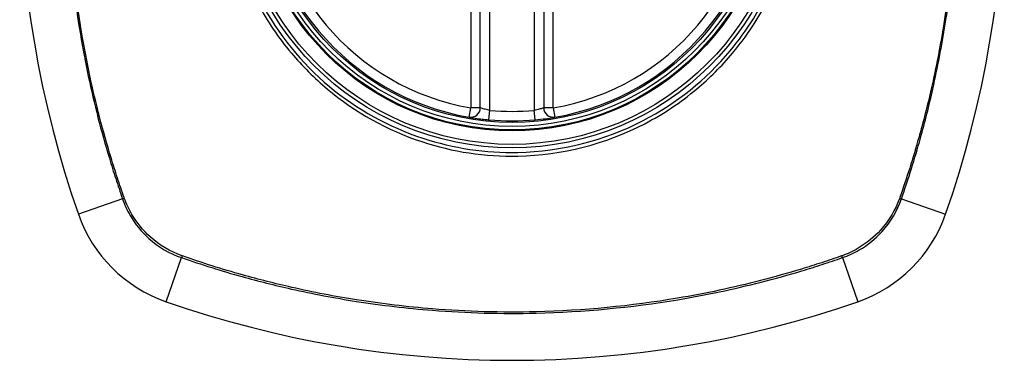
# Model space of a CAD drawing. Header units: inches. Extents: x 59.1 to 143, y 38.3 to 68.2.
# Tile 33 of 36: x 138.091 to 139.312, y 66.215 to 66.638. Entities that reach past the tile are written whole.
import ezdxf

# ---------------------------------------------------------------- set-up
doc = ezdxf.new("R2010")
doc.units = ezdxf.units.IN
doc.header["$MEASUREMENT"] = 0
doc.layers.add('Visible Edges(ANSI)', color=7, linetype='Continuous', lineweight=25)
doc.layers.add('Visible Tangent Edges(ANSI)', color=7, linetype='Continuous', lineweight=25)

msp = doc.modelspace()

# ---------------------------------------------------------------- linework, layer by layer
at = {"layer": 'Visible Edges(ANSI)'}
for p, q in [((138.662, 66.5288), (138.662, 67.1224)), ((138.7407, 67.1224), (138.7407, 66.5288))]:
    msp.add_line(p, q, dxfattribs=at)
for radius in [0.3199, 0.315]:
    msp.add_circle((138.7014, 66.8256), radius, dxfattribs=at)
for centre, radius, start, end in [((139.3903, 66.8256), 1.2992, 160.7337, 199.2663), ((138.0124, 66.8256), 1.2992, 340.7337, 19.2663), ((138.7014, 66.8256), 0.313, 99.784, 260.216), ((138.7014, 66.8256), 0.313, 279.784, 80.216), ((138.6502, 66.5288), 0.0118, 260.216, 0), ((138.7525, 66.5288), 0.0118, 180, 279.784), ((138.7014, 66.8256), 0.313, 264.7499, 275.2501), ((138.3311, 66.4554), 0.1772, 199.2663, 250.7337), ((139.0716, 66.4554), 0.1772, 289.2663, 340.7337), ((138.7014, 67.5146), 1.2992, 250.7337, 289.2663)]:
    msp.add_arc(centre, radius, start, end, dxfattribs=at)
for points, knots in [([(138.6482, 66.5171), (138.6482, 66.5171), (138.6495, 66.5169), (138.6541, 66.5162), (138.6572, 66.5157), (138.663, 66.5149), (138.6654, 66.5147), (138.6695, 66.5142), (138.6711, 66.5141), (138.6727, 66.5139)], [0, 0, 0, 0, 0.03342093, 0.03342093, 0.06354683, 0.06354683, 0.08237552, 0.08237552, 0.09414345, 0.09414345, 0.09414345, 0.09414345]), ([(138.73, 66.5139), (138.7345, 66.5143), (138.7391, 66.5148), (138.7465, 66.5158), (138.7494, 66.5163), (138.7527, 66.5168), (138.7536, 66.517), (138.7544, 66.5171), (138.7546, 66.5171), (138.7546, 66.5171)], [0, 0, 0, 0, 0.03342328, 0.03342328, 0.06355131, 0.06355131, 0.08238132, 0.08238132, 0.09415008, 0.09415008, 0.09415008, 0.09415008])]:
    msp.add_open_spline(points, degree=3, knots=knots, dxfattribs=at)
at = {"layer": 'Visible Tangent Edges(ANSI)'}
for p, q in [((138.6502, 67.1224), (138.6502, 66.5288)), ((138.6738, 66.5257), (138.6738, 67.1255)), ((138.7289, 67.1255), (138.7289, 66.5257)), ((138.7525, 66.5288), (138.7525, 67.1224)), ((138.6482, 66.5171), (138.6502, 66.5288)), ((138.662, 66.5288), (138.6502, 66.5288)), ((138.7525, 66.5288), (138.7407, 66.5288)), ((138.7525, 66.5288), (138.7546, 66.5171)), ((138.6727, 66.5139), (138.6738, 66.5257)), ((138.73, 66.5139), (138.7289, 66.5257)), ((138.2186, 66.416), (138.1639, 66.3969)), ((139.1842, 66.416), (139.2388, 66.3969)), ((138.2727, 66.2881), (138.2918, 66.3428)), ((139.111, 66.3428), (139.1301, 66.2881))]:
    msp.add_line(p, q, dxfattribs=at)
for radius in [0.3464, 0.3422, 0.3254, 0.3242]:
    msp.add_circle((138.7014, 66.8256), radius, dxfattribs=at)
for start, end in [(99.784, 260.216), (279.784, 80.216), (264.7499, 275.2501)]:
    msp.add_arc((138.7014, 66.8256), 0.3012, start, end, dxfattribs=at)
for centre, major_axis, start_param, end_param in [((138.2232, 66.4176), (-0.00931, -0.00321), 1.046967, 1.310674), ((139.1795, 66.4176), (-0.00931, 0.00321), 1.830918, 2.094625), ((138.2934, 66.3474), (0.00321, 0.00931), 1.830918, 2.094625), ((139.1093, 66.3474), (-0.00321, 0.00931), 4.18856, 4.452267)]:
    msp.add_ellipse(centre, major_axis=major_axis, ratio=0.002592, start_param=start_param, end_param=end_param, dxfattribs=at)
for points, knots in [([(138.2186, 67.2352), (138.2143, 67.2228), (138.2101, 67.2104), (138.2023, 67.1854), (138.1986, 67.1728), (138.1895, 67.14), (138.1843, 67.1196), (138.1737, 67.0724), (138.1686, 67.0455), (138.1595, 66.9872), (138.1558, 66.9558), (138.1499, 66.8814), (138.1487, 66.8386), (138.1511, 66.7369), (138.1567, 66.678), (138.1722, 66.5854), (138.1795, 66.5509), (138.1925, 66.4999), (138.1972, 66.4829), (138.2048, 66.4577), (138.2074, 66.4493), (138.2129, 66.4326), (138.2157, 66.4243), (138.2186, 66.416)], [0, 0, 0, 0, 0.099284, 0.099284, 0.198296, 0.198296, 0.356933, 0.356933, 0.563161, 0.563161, 0.801732, 0.801732, 1.126637, 1.126637, 1.572986, 1.572986, 1.839557, 1.839557, 1.972882, 1.972882, 2.039554, 2.039554, 2.106203, 2.106203, 2.106203, 2.106203]), ([(138.2206, 66.4173), (138.2177, 66.4255), (138.215, 66.4335), (138.2096, 66.45), (138.207, 66.4584), (138.1993, 66.4835), (138.1946, 66.5004), (138.1814, 66.5514), (138.1741, 66.5857), (138.1585, 66.6782), (138.1528, 66.737), (138.1503, 66.8385), (138.1515, 66.8813), (138.1575, 66.9556), (138.1612, 66.987), (138.1705, 67.0452), (138.1756, 67.072), (138.1863, 67.1191), (138.1915, 67.1395), (138.2007, 67.1722), (138.2045, 67.1847), (138.2123, 67.2095), (138.2163, 67.2215), (138.2206, 67.2339)], [-2.104956, -2.104956, -2.104956, -2.104956, -2.039554, -2.039554, -1.972882, -1.972882, -1.839557, -1.839557, -1.572986, -1.572986, -1.126637, -1.126637, -0.801732, -0.801732, -0.563161, -0.563161, -0.356933, -0.356933, -0.198296, -0.198296, -0.099284, -0.099284, -0.001246, -0.001246, -0.001246, -0.001246]), ([(139.1821, 67.2339), (139.185, 67.2257), (139.1877, 67.2177), (139.1931, 67.2012), (139.1957, 67.1928), (139.2034, 67.1676), (139.2082, 67.1507), (139.2213, 67.0998), (139.2286, 67.0655), (139.2443, 66.973), (139.2499, 66.9142), (139.2524, 66.8126), (139.2512, 66.7698), (139.2452, 66.6956), (139.2415, 66.6642), (139.2323, 66.606), (139.2271, 66.5791), (139.2164, 66.532), (139.2112, 66.5117), (139.202, 66.479), (139.1983, 66.4664), (139.1904, 66.4417), (139.1864, 66.4296), (139.1821, 66.4173)], [-2.104956, -2.104956, -2.104956, -2.104956, -2.039554, -2.039554, -1.972882, -1.972882, -1.839557, -1.839557, -1.572986, -1.572986, -1.126637, -1.126637, -0.801732, -0.801732, -0.563161, -0.563161, -0.356933, -0.356933, -0.198296, -0.198296, -0.099284, -0.099284, -0.001246, -0.001246, -0.001246, -0.001246]), ([(139.1842, 66.416), (139.1884, 66.4284), (139.1926, 66.4408), (139.2004, 66.4658), (139.2041, 66.4783), (139.2133, 66.5112), (139.2184, 66.5316), (139.229, 66.5788), (139.2341, 66.6056), (139.2433, 66.6639), (139.247, 66.6954), (139.2528, 66.7698), (139.254, 66.8126), (139.2516, 66.9143), (139.246, 66.9732), (139.2305, 67.0658), (139.2233, 67.1003), (139.2102, 67.1513), (139.2055, 67.1682), (139.1979, 67.1935), (139.1953, 67.2018), (139.1899, 67.2186), (139.187, 67.2269), (139.1842, 67.2352)], [0, 0, 0, 0, 0.099284, 0.099284, 0.198296, 0.198296, 0.356933, 0.356933, 0.563161, 0.563161, 0.801732, 0.801732, 1.126637, 1.126637, 1.572986, 1.572986, 1.839557, 1.839557, 1.972882, 1.972882, 2.039554, 2.039554, 2.106203, 2.106203, 2.106203, 2.106203]), ([(138.7014, 67.1778), (138.7242, 67.1778), (138.7472, 67.1756), (138.7987, 67.1654), (138.8268, 67.1561), (138.8798, 67.1309), (138.905, 67.1147), (138.9276, 67.0959), (138.9618, 67.0674), (138.99, 67.0326), (139.0308, 66.957), (139.044, 66.9173), (139.0552, 66.8403), (139.0547, 66.803), (139.0412, 66.7222), (139.0245, 66.678), (138.9919, 66.6254), (138.9822, 66.612), (138.9717, 66.5994), (138.9419, 66.5637), (138.9052, 66.5343), (138.8161, 66.4882), (138.7627, 66.4746), (138.6687, 66.4726), (138.6289, 66.4786), (138.5487, 66.5049), (138.5091, 66.5269), (138.4751, 66.5553), (138.4403, 66.5844), (138.4114, 66.6201), (138.3653, 66.7073), (138.3513, 66.7596), (138.3478, 66.8566), (138.3544, 66.9004), (138.3828, 66.982), (138.404, 67.0194), (138.4311, 67.0518), (138.4607, 67.0873), (138.4973, 67.1166), (138.5566, 67.1475), (138.5757, 67.1554), (138.6294, 67.1723), (138.6656, 67.1778), (138.7014, 67.1778)], [-3.141593, -3.141593, -3.141593, -3.141593, -2.946594, -2.946594, -2.696251, -2.696251, -2.445914, -2.445914, -2.445914, -2.067507, -2.067507, -1.716551, -1.716551, -1.405531, -1.405531, -1.016056, -1.016056, -0.875434, -0.875434, -0.875434, -0.479101, -0.479101, -0.021702, -0.021702, 0.31764, 0.31764, 0.695378, 0.695378, 0.695378, 1.082671, 1.082671, 1.532987, 1.532987, 1.905714, 1.905714, 2.266012, 2.266012, 2.266012, 2.660331, 2.660331, 2.835226, 2.835226, 3.141593, 3.141593, 3.141593, 3.141593]), ([(138.4279, 67.0545), (138.4005, 67.0217), (138.3789, 66.984), (138.3499, 66.9014), (138.3432, 66.857), (138.3468, 66.7587), (138.3611, 66.7058), (138.398, 66.6364), (138.412, 66.6157), (138.4279, 66.5967)], [-2.266012, -2.266012, -2.266012, -2.266012, -1.905714, -1.905714, -1.532987, -1.532987, -1.082671, -1.082671, -0.873089, -0.873089, -0.873089, -0.873089]), ([(138.9748, 66.5967), (138.9855, 66.6095), (138.9954, 66.623), (139.0286, 66.6762), (139.0455, 66.7209), (139.0593, 66.8027), (139.0598, 66.8405), (139.0484, 66.9185), (139.035, 66.9587), (139.0036, 67.0165), (138.9901, 67.0363), (138.9748, 67.0545)], [0.875434, 0.875434, 0.875434, 0.875434, 1.016056, 1.016056, 1.405531, 1.405531, 1.716551, 1.716551, 2.067507, 2.067507, 2.26835, 2.26835, 2.26835, 2.26835]), ([(138.4725, 66.5521), (138.5068, 66.5234), (138.5468, 66.501), (138.6279, 66.4741), (138.6683, 66.468), (138.7635, 66.47), (138.8175, 66.4839), (138.8889, 66.5211), (138.9105, 66.5355), (138.9302, 66.5521)], [-0.695378, -0.695378, -0.695378, -0.695378, -0.31764, -0.31764, 0.021702, 0.021702, 0.479101, 0.479101, 0.69757, 0.69757, 0.69757, 0.69757]), ([(138.6738, 66.5257), (138.673, 66.5258), (138.6723, 66.526), (138.6703, 66.5264), (138.6691, 66.5267), (138.6663, 66.5274), (138.6648, 66.5279), (138.6626, 66.5286), (138.662, 66.5288), (138.662, 66.5288)], [-0.09414345, -0.09414345, -0.09414345, -0.09414345, -0.08237552, -0.08237552, -0.06354683, -0.06354683, -0.03342093, -0.03342093, 0, 0, 0, 0]), ([(138.7407, 66.5288), (138.7407, 66.5288), (138.7407, 66.5288), (138.7403, 66.5286), (138.7398, 66.5285), (138.7382, 66.528), (138.7368, 66.5275), (138.7333, 66.5266), (138.7311, 66.5261), (138.7289, 66.5257)], [-0.09415008, -0.09415008, -0.09415008, -0.09415008, -0.08238132, -0.08238132, -0.06355131, -0.06355131, -0.03342328, -0.03342328, 0, 0, 0, 0]), ([(138.2186, 66.416), (138.221, 66.4088), (138.2242, 66.4018), (138.2342, 66.3846), (138.242, 66.375), (138.2629, 66.3561), (138.2768, 66.3479), (138.2918, 66.3428)], [0, 0, 0, 0, 0.0558923, 0.0558923, 0.1453199, 0.1453199, 0.261048, 0.261048, 0.261048, 0.261048]), ([(138.2926, 66.345), (138.2779, 66.3502), (138.2644, 66.3583), (138.244, 66.3767), (138.2364, 66.3861), (138.2265, 66.4029), (138.2233, 66.4097), (138.2208, 66.4168)], [-0.261048, -0.261048, -0.261048, -0.261048, -0.1453199, -0.1453199, -0.0558923, -0.0558923, 0, 0, 0, 0]), ([(139.1819, 66.4168), (139.1767, 66.4022), (139.1686, 66.3886), (139.1502, 66.3682), (139.1408, 66.3606), (139.1241, 66.3507), (139.1172, 66.3475), (139.1102, 66.345)], [-0.261048, -0.261048, -0.261048, -0.261048, -0.1453199, -0.1453199, -0.0558923, -0.0558923, 0, 0, 0, 0]), ([(139.111, 66.3428), (139.1182, 66.3453), (139.1252, 66.3485), (139.1424, 66.3585), (139.152, 66.3663), (139.1708, 66.3871), (139.179, 66.401), (139.1842, 66.416)], [0, 0, 0, 0, 0.0558923, 0.0558923, 0.1453199, 0.1453199, 0.261048, 0.261048, 0.261048, 0.261048]), ([(138.2918, 66.3428), (138.3042, 66.3385), (138.3166, 66.3344), (138.3416, 66.3265), (138.3541, 66.3228), (138.387, 66.3137), (138.4073, 66.3085), (138.4545, 66.2979), (138.4814, 66.2928), (138.5397, 66.2837), (138.5712, 66.28), (138.6455, 66.2741), (138.6884, 66.2729), (138.7901, 66.2754), (138.849, 66.281), (138.9416, 66.2964), (138.976, 66.3037), (139.0271, 66.3167), (139.044, 66.3214), (139.0692, 66.329), (139.0776, 66.3317), (139.0943, 66.3371), (139.1026, 66.3399), (139.111, 66.3428)], [0, 0, 0, 0, 0.099284, 0.099284, 0.198296, 0.198296, 0.356933, 0.356933, 0.563161, 0.563161, 0.801732, 0.801732, 1.126637, 1.126637, 1.572986, 1.572986, 1.839557, 1.839557, 1.972882, 1.972882, 2.039554, 2.039554, 2.106203, 2.106203, 2.106203, 2.106203]), ([(139.1097, 66.3449), (139.1014, 66.342), (139.0934, 66.3393), (139.0769, 66.3338), (139.0686, 66.3312), (139.0434, 66.3236), (139.0265, 66.3188), (138.9756, 66.3057), (138.9412, 66.2983), (138.8488, 66.2827), (138.79, 66.277), (138.6884, 66.2746), (138.6456, 66.2758), (138.5714, 66.2817), (138.54, 66.2855), (138.4818, 66.2947), (138.4549, 66.2999), (138.4078, 66.3106), (138.3875, 66.3157), (138.3547, 66.3249), (138.3422, 66.3287), (138.3174, 66.3365), (138.3054, 66.3405), (138.293, 66.3449)], [-2.104956, -2.104956, -2.104956, -2.104956, -2.039554, -2.039554, -1.972882, -1.972882, -1.839557, -1.839557, -1.572986, -1.572986, -1.126637, -1.126637, -0.801732, -0.801732, -0.563161, -0.563161, -0.356933, -0.356933, -0.198296, -0.198296, -0.099284, -0.099284, -0.001246, -0.001246, -0.001246, -0.001246])]:
    msp.add_open_spline(points, degree=3, knots=knots, dxfattribs=at)
for points in [[(138.4279, 66.5967), (138.4414, 66.5806), (138.4564, 66.5657), (138.4725, 66.5521)], [(138.9302, 66.5521), (138.9464, 66.5656), (138.9613, 66.5806), (138.9748, 66.5967)], [(138.2208, 66.4168), (138.2208, 66.4169), (138.2207, 66.4171), (138.2206, 66.4173)], [(139.1821, 66.4173), (139.182, 66.4171), (139.182, 66.4169), (139.1819, 66.4168)], [(138.293, 66.3449), (138.2929, 66.3449), (138.2927, 66.345), (138.2926, 66.345)], [(139.1102, 66.345), (139.11, 66.345), (139.1099, 66.3449), (139.1097, 66.3449)]]:
    msp.add_open_spline(points, degree=3, dxfattribs=at)

doc.saveas('drawing.dxf')
